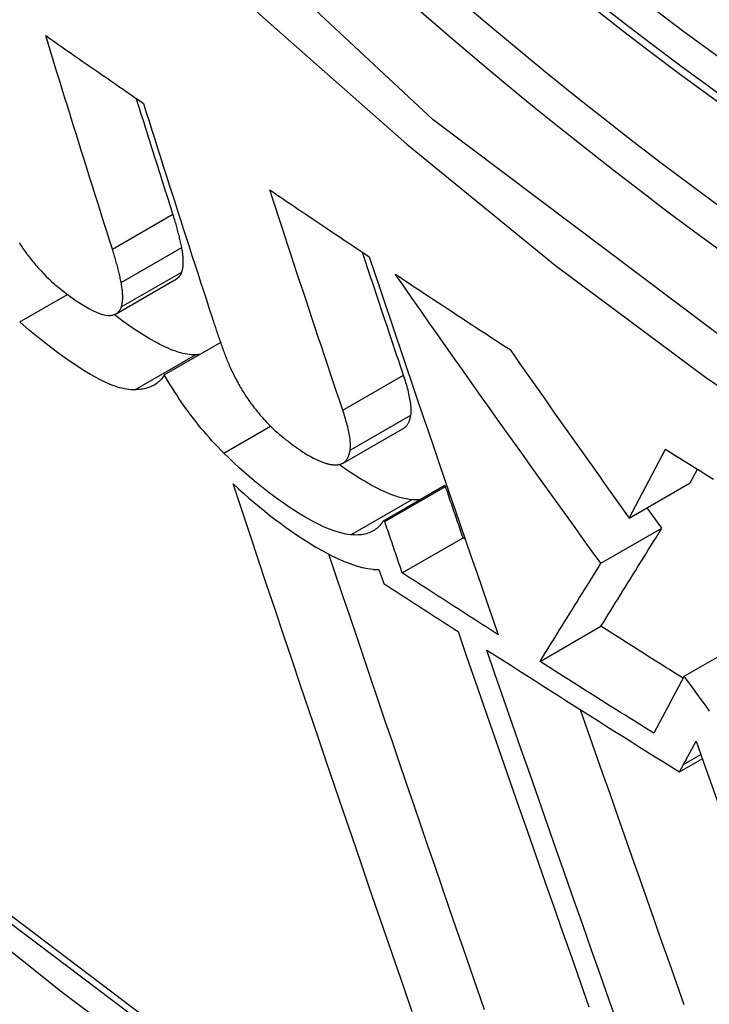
# Model space of a CAD drawing. Header units: inches. Extents: x 23 to 567, y 61 to 264.
# Tile 211 of 256: x 482.4537 to 482.5203, y 243.4861 to 243.5812. Entities that reach past the tile are written whole.
import ezdxf

# ---------------------------------------------------------------- set-up
doc = ezdxf.new("R2010")
doc.units = ezdxf.units.IN
doc.header["$MEASUREMENT"] = 0
doc.layers.add('Visible Edges(ANSI)', color=7, linetype='Continuous', lineweight=25)
doc.layers.add('Visible Tangent Edges(ANSI)', color=7, linetype='Continuous', lineweight=25)

msp = doc.modelspace()

# ---------------------------------------------------------------- linework, layer by layer
at = {"layer": 'Visible Edges(ANSI)'}
for p, q in [((482.462988, 243.55278), (482.468836, 243.556157)), ((482.46765, 243.54687), (482.473078, 243.550003)), ((482.484906, 243.538349), (482.490772, 243.541736)), ((482.51254, 243.533037), (482.516029, 243.539703)), ((482.518425, 243.536435), (482.51912, 243.537761)), ((482.488801, 243.532782), (482.49467, 243.536171)), ((482.488938, 243.532693), (482.494807, 243.536081)), ((482.494807, 243.536081), (482.49467, 243.536171)), ((482.51254, 243.533037), (482.518425, 243.536435)), ((482.515688, 243.532065), (482.514263, 243.534032)), ((482.488938, 243.532693), (482.488801, 243.532782)), ((482.509804, 243.528668), (482.515688, 243.532065)), ((482.490622, 243.527745), (482.496492, 243.531135)), ((482.496702, 243.530999), (482.496492, 243.531135)), ((482.488374, 243.528052), (482.488831, 243.526709)), ((482.503928, 243.519186), (482.509807, 243.522581)), ((482.517856, 243.517757), (482.522123, 243.52022)), ((482.517856, 243.517757), (482.514901, 243.512246)), ((482.517792, 243.509226), (482.518993, 243.511471)), ((482.517399, 243.508503), (482.519598, 243.509773)), ((482.517399, 243.508503), (482.517792, 243.509226))]:
    msp.add_line(p, q, dxfattribs=at)
at = {"layer": 'Visible Edges(ANSI)', "flags": 128}
for points in [[(482.31151, 243.615181), (482.347317, 243.581024), (482.383685, 243.54826), (482.420566, 243.516943), (482.457911, 243.487127), (482.495674, 243.458864), (482.533807, 243.432205), (482.572264, 243.407199), (482.611, 243.383895), (482.649972, 243.362342), (482.689134, 243.342587), (482.728445, 243.32468), (482.76786, 243.308669), (482.807337, 243.294605), (482.846831, 243.282539), (482.886293, 243.272526), (482.925673, 243.264622)], [(482.462633, 243.559025), (482.462362, 243.559879), (482.462091, 243.560734), (482.46182, 243.561589), (482.461549, 243.562445), (482.461278, 243.563302), (482.461008, 243.56416), (482.460738, 243.565018), (482.460468, 243.565876), (482.460198, 243.566735), (482.459929, 243.567594), (482.45966, 243.568454), (482.459391, 243.569315), (482.459123, 243.570175), (482.458854, 243.571036), (482.458587, 243.571898), (482.458319, 243.57276), (482.458052, 243.573622), (482.457786, 243.574484), (482.457519, 243.575346), (482.457254, 243.576209), (482.456988, 243.577072), (482.456723, 243.577935), (482.456459, 243.578798), (482.456195, 243.579661)], [(482.456195, 243.579661), (482.456586, 243.579387), (482.456978, 243.579114), (482.45737, 243.57884), (482.457762, 243.578567), (482.458155, 243.578293), (482.458547, 243.578019), (482.45894, 243.577746), (482.459333, 243.577473), (482.459725, 243.577199), (482.460118, 243.576926), (482.460512, 243.576652), (482.460905, 243.576379), (482.461298, 243.576106), (482.461692, 243.575832), (482.462085, 243.575559), (482.462479, 243.575286), (482.462873, 243.575013), (482.463267, 243.57474), (482.463661, 243.574467), (482.464055, 243.574194), (482.46445, 243.573921), (482.464844, 243.573648), (482.465239, 243.573376), (482.465634, 243.573103)], [(482.46848, 243.562401), (482.468333, 243.562864), (482.468185, 243.563327), (482.468038, 243.563791), (482.467891, 243.564255), (482.467743, 243.564719), (482.467596, 243.565184), (482.467449, 243.565648), (482.467302, 243.566113), (482.467155, 243.566578), (482.467008, 243.567043), (482.466861, 243.567508), (482.466714, 243.567974), (482.466567, 243.568439), (482.46642, 243.568905), (482.466274, 243.569371), (482.466127, 243.569837), (482.465981, 243.570303), (482.465834, 243.57077), (482.465688, 243.571236), (482.465542, 243.571703), (482.465395, 243.572169), (482.465249, 243.572636), (482.465103, 243.573103), (482.464957, 243.57357)], [(482.465634, 243.573103), (482.465906, 243.572238), (482.466179, 243.571373), (482.466452, 243.570508), (482.466726, 243.569643), (482.467, 243.568778), (482.467275, 243.567913), (482.46755, 243.567049), (482.467825, 243.566184), (482.4681, 243.56532), (482.468376, 243.564456), (482.468653, 243.563593), (482.468929, 243.562729), (482.469206, 243.561867), (482.469483, 243.561004), (482.46976, 243.560142), (482.470038, 243.55928), (482.470315, 243.558419), (482.470593, 243.557559), (482.470872, 243.556699), (482.47115, 243.55584), (482.471428, 243.554981), (482.471707, 243.554123), (482.471986, 243.553266), (482.472264, 243.552409)], [(482.477827, 243.564753), (482.478225, 243.564483), (482.478624, 243.564213), (482.479022, 243.563943), (482.479421, 243.563673), (482.47982, 243.563403), (482.480218, 243.563133), (482.480618, 243.562863), (482.481017, 243.562594), (482.481416, 243.562324), (482.481816, 243.562055), (482.482216, 243.561785), (482.482616, 243.561516), (482.483016, 243.561246), (482.483416, 243.560977), (482.483816, 243.560708), (482.484217, 243.560439), (482.484618, 243.56017), (482.485019, 243.559901), (482.48542, 243.559632), (482.485821, 243.559363), (482.486223, 243.559094), (482.486624, 243.558825), (482.487026, 243.558557), (482.487428, 243.558288)], [(482.484878, 243.543455), (482.484583, 243.544337), (482.484287, 243.545219), (482.483992, 243.546102), (482.483696, 243.546986), (482.483401, 243.54787), (482.483105, 243.548756), (482.48281, 243.549642), (482.482515, 243.550528), (482.48222, 243.551415), (482.481925, 243.552302), (482.481631, 243.55319), (482.481336, 243.554079), (482.481042, 243.554967), (482.480748, 243.555856), (482.480455, 243.556746), (482.480161, 243.557635), (482.479868, 243.558525), (482.479576, 243.559414), (482.479283, 243.560304), (482.478991, 243.561194), (482.4787, 243.562084), (482.478408, 243.562974), (482.478118, 243.563863), (482.477827, 243.564753)], [(482.469327, 243.559169), (482.469301, 243.559296), (482.469275, 243.559424), (482.469248, 243.559553), (482.46922, 243.559682), (482.469191, 243.559812), (482.469161, 243.559942), (482.46913, 243.560073), (482.469099, 243.560205), (482.469067, 243.560337), (482.469033, 243.56047), (482.468999, 243.560604), (482.468964, 243.560738), (482.468929, 243.560873), (482.468892, 243.561009), (482.468855, 243.561145), (482.468816, 243.561282), (482.468777, 243.56142), (482.468737, 243.561558), (482.468697, 243.561697), (482.468655, 243.561836), (482.468613, 243.561976), (482.468569, 243.562117), (482.468525, 243.562258), (482.46848, 243.562401)], [(482.453641, 243.559626), (482.453728, 243.559492), (482.453817, 243.559357), (482.453907, 243.559223), (482.454, 243.559089), (482.454094, 243.558954), (482.454189, 243.55882), (482.454287, 243.558686), (482.454386, 243.558552), (482.454487, 243.558418), (482.454589, 243.558285), (482.454692, 243.558153), (482.454797, 243.558022), (482.454902, 243.557892), (482.455008, 243.557763), (482.455115, 243.557635), (482.455223, 243.557507), (482.455332, 243.557381), (482.455443, 243.557256), (482.455553, 243.557131), (482.455665, 243.557008), (482.455778, 243.556885)], [(482.463478, 243.555792), (482.463453, 243.55592), (482.463427, 243.556048), (482.4634, 243.556176), (482.463372, 243.556305), (482.463343, 243.556435), (482.463313, 243.556566), (482.463282, 243.556697), (482.463251, 243.556829), (482.463219, 243.556961), (482.463185, 243.557094), (482.463151, 243.557228), (482.463117, 243.557362), (482.463081, 243.557497), (482.463044, 243.557633), (482.463007, 243.557769), (482.462969, 243.557906), (482.46293, 243.558044), (482.46289, 243.558182), (482.462849, 243.558321), (482.462808, 243.55846), (482.462765, 243.5586), (482.462722, 243.558741), (482.462678, 243.558883), (482.462633, 243.559025)], [(482.469342, 243.55681), (482.469366, 243.556885), (482.469387, 243.556962), (482.469407, 243.557042), (482.469424, 243.557124), (482.469438, 243.557208), (482.469451, 243.557294), (482.469461, 243.557382), (482.469469, 243.557473), (482.469475, 243.557565), (482.469479, 243.557659), (482.469481, 243.557756), (482.469481, 243.557854), (482.469478, 243.557954), (482.469474, 243.558056), (482.469468, 243.55816), (482.469459, 243.558265), (482.469449, 243.558372), (482.469437, 243.558481), (482.469423, 243.558592), (482.469408, 243.558704), (482.46939, 243.558818), (482.469371, 243.558933), (482.46935, 243.55905), (482.469327, 243.559169)], [(482.490744, 243.546842), (482.490578, 243.547334), (482.490413, 243.547827), (482.490248, 243.54832), (482.490082, 243.548813), (482.489917, 243.549307), (482.489752, 243.5498), (482.489586, 243.550294), (482.489421, 243.550789), (482.489256, 243.551283), (482.489091, 243.551778), (482.488925, 243.552272), (482.48876, 243.552767), (482.488595, 243.553263), (482.48843, 243.553758), (482.488265, 243.554254), (482.4881, 243.554749), (482.487935, 243.555245), (482.48777, 243.555741), (482.487605, 243.556237), (482.487441, 243.556734), (482.487276, 243.55723), (482.487111, 243.557727), (482.486947, 243.558223), (482.486782, 243.55872)], [(482.487428, 243.558288), (482.487938, 243.556765), (482.48845, 243.55524), (482.488964, 243.553714), (482.489479, 243.552186), (482.489995, 243.550657), (482.490512, 243.549127), (482.49103, 243.547597), (482.49155, 243.546067), (482.49207, 243.544536), (482.49259, 243.543006), (482.493112, 243.541476), (482.493634, 243.539947), (482.494156, 243.53842), (482.494678, 243.536893), (482.495201, 243.535369), (482.495723, 243.533846), (482.496246, 243.532325), (482.496768, 243.530807), (482.49729, 243.529292), (482.497812, 243.52778), (482.498333, 243.526271), (482.498853, 243.524765), (482.499373, 243.523264), (482.499892, 243.521766)], [(482.455778, 243.556885), (482.456015, 243.556635), (482.456254, 243.556393), (482.456495, 243.55616), (482.456736, 243.555935), (482.456977, 243.555717), (482.457217, 243.555508), (482.457457, 243.555307), (482.457696, 243.555112), (482.457934, 243.554924), (482.458171, 243.554742), (482.458406, 243.554566), (482.45864, 243.554396), (482.458881, 243.554225), (482.459153, 243.554037), (482.459451, 243.553839), (482.459767, 243.553636), (482.460096, 243.553436), (482.460432, 243.553245), (482.460767, 243.553069), (482.461092, 243.552917), (482.461402, 243.552793), (482.461694, 243.552698), (482.461968, 243.552637), (482.462219, 243.552613)], [(482.468836, 243.556157), (482.468866, 243.556174), (482.468894, 243.556193), (482.468922, 243.556212), (482.468949, 243.556232), (482.468976, 243.556253), (482.469002, 243.556275), (482.469027, 243.556298), (482.469051, 243.556322), (482.469074, 243.556346), (482.469097, 243.556371), (482.469119, 243.556397), (482.469141, 243.556424), (482.469161, 243.556452), (482.469181, 243.55648), (482.4692, 243.55651), (482.469219, 243.55654), (482.469237, 243.556571), (482.469254, 243.556603), (482.46927, 243.556635), (482.469286, 243.556668), (482.469301, 243.556703), (482.469315, 243.556737), (482.469329, 243.556773), (482.469342, 243.55681)], [(482.489948, 243.556609), (482.490407, 243.556304), (482.490867, 243.555998), (482.491326, 243.555693), (482.491786, 243.555388), (482.492247, 243.555084), (482.492707, 243.554779), (482.493168, 243.554474), (482.493629, 243.55417), (482.49409, 243.553865), (482.494551, 243.553561), (482.495013, 243.553257), (482.495475, 243.552953), (482.495937, 243.552649), (482.496399, 243.552345), (482.496862, 243.552041), (482.497324, 243.551737), (482.497788, 243.551434), (482.498251, 243.55113), (482.498714, 243.550827), (482.499178, 243.550524), (482.499642, 243.550221), (482.500107, 243.549918), (482.500572, 243.549615), (482.501036, 243.549312)], [(482.509804, 243.528668), (482.508972, 243.529819), (482.508139, 243.530971), (482.507307, 243.532125), (482.506474, 243.53328), (482.505643, 243.534436), (482.504811, 243.535594), (482.50398, 243.536753), (482.503149, 243.537913), (482.502318, 243.539074), (482.501489, 243.540236), (482.500659, 243.5414), (482.49983, 243.542564), (482.499002, 243.54373), (482.498175, 243.544896), (482.497348, 243.546064), (482.496522, 243.547232), (482.495697, 243.548402), (482.494873, 243.549572), (482.49405, 243.550743), (482.493227, 243.551915), (482.492406, 243.553087), (482.491585, 243.55426), (482.490766, 243.555434), (482.489948, 243.556609)], [(482.463493, 243.553433), (482.463517, 243.553508), (482.463538, 243.553585), (482.463558, 243.553665), (482.463575, 243.553747), (482.463589, 243.553831), (482.463602, 243.553917), (482.463612, 243.554006), (482.463621, 243.554096), (482.463627, 243.554188), (482.46363, 243.554283), (482.463632, 243.554379), (482.463632, 243.554477), (482.46363, 243.554577), (482.463625, 243.554679), (482.463619, 243.554783), (482.463611, 243.554888), (482.463601, 243.554996), (482.463589, 243.555105), (482.463575, 243.555215), (482.463559, 243.555327), (482.463542, 243.555441), (482.463522, 243.555557), (482.463501, 243.555674), (482.463478, 243.555792)], [(482.462219, 243.552613), (482.462299, 243.552612), (482.462376, 243.552615), (482.462452, 243.55262), (482.462525, 243.552629), (482.462596, 243.55264), (482.462665, 243.552655), (482.462732, 243.552672), (482.462796, 243.552693), (482.462858, 243.552716), (482.462918, 243.552743), (482.462975, 243.552773), (482.46303, 243.552806), (482.463083, 243.552842), (482.463133, 243.552881), (482.46318, 243.552923), (482.463225, 243.552969), (482.463267, 243.553017), (482.463307, 243.553068), (482.463344, 243.553121), (482.463379, 243.553178), (482.463411, 243.553237), (482.463441, 243.5533), (482.463468, 243.553365), (482.463493, 243.553433)], [(482.470645, 243.54881), (482.470457, 243.54881), (482.470264, 243.548819), (482.470064, 243.548838), (482.469859, 243.548867), (482.469648, 243.548906), (482.469431, 243.548954), (482.469208, 243.549012), (482.46898, 243.549079), (482.468746, 243.549156), (482.468506, 243.549242), (482.468261, 243.549338), (482.46801, 243.549443), (482.467754, 243.549557), (482.467492, 243.549681), (482.467227, 243.549813), (482.466958, 243.549953), (482.466685, 243.550101), (482.466409, 243.550257), (482.46613, 243.55042), (482.465781, 243.550631), (482.465258, 243.550964), (482.464554, 243.551433), (482.46369, 243.552038), (482.462797, 243.552693)], [(482.472264, 243.552409), (482.472309, 243.552274), (482.472353, 243.552139), (482.472397, 243.552003), (482.472442, 243.551868), (482.472487, 243.551732), (482.472533, 243.551596), (482.472578, 243.55146), (482.472624, 243.551324), (482.47267, 243.551188), (482.472716, 243.551052), (482.472763, 243.550915), (482.472809, 243.550778), (482.472856, 243.550642), (482.472904, 243.550505), (482.472951, 243.550367), (482.472999, 243.55023), (482.473047, 243.550093), (482.473095, 243.549955), (482.473143, 243.549817), (482.473192, 243.549679), (482.473241, 243.549541), (482.47329, 243.549403), (482.47334, 243.549265), (482.473389, 243.549126)], [(482.464794, 243.545432), (482.464608, 243.545432), (482.464416, 243.545441), (482.464218, 243.54546), (482.464014, 243.545488), (482.463805, 243.545526), (482.46359, 243.545574), (482.463368, 243.545631), (482.463142, 243.545698), (482.462909, 243.545774), (482.462671, 243.545859), (482.462427, 243.545954), (482.462177, 243.546059), (482.461883, 243.54619), (482.461512, 243.54637), (482.461061, 243.546605), (482.460526, 243.546905), (482.459903, 243.547279), (482.459189, 243.547736), (482.458379, 243.548285), (482.457475, 243.54893), (482.456539, 243.549632), (482.455594, 243.550376), (482.454642, 243.551165), (482.453685, 243.551998)], [(482.501036, 243.549312), (482.501513, 243.548631), (482.50199, 243.547949), (482.502467, 243.547268), (482.502944, 243.546588), (482.503422, 243.545907), (482.5039, 243.545227), (482.504378, 243.544547), (482.504857, 243.543867), (482.505335, 243.543188), (482.505814, 243.542509), (482.506294, 243.54183), (482.506773, 243.541151), (482.507253, 243.540473), (482.507733, 243.539795), (482.508213, 243.539118), (482.508693, 243.53844), (482.509173, 243.537764), (482.509654, 243.537087), (482.510135, 243.536411), (482.510616, 243.535736), (482.511097, 243.53506), (482.511578, 243.534386), (482.512059, 243.533711), (482.51254, 243.533037)], [(482.471057, 243.548837), (482.47104, 243.548835), (482.471024, 243.548833), (482.471007, 243.548832), (482.47099, 243.54883), (482.470973, 243.548829), (482.470956, 243.548827), (482.470939, 243.548826), (482.470922, 243.548825), (482.470905, 243.548823), (482.470888, 243.548822), (482.470871, 243.548821), (482.470854, 243.54882), (482.470837, 243.548819), (482.470819, 243.548818), (482.470802, 243.548817), (482.470785, 243.548816), (482.470767, 243.548815), (482.47075, 243.548814), (482.470733, 243.548814), (482.470715, 243.548813), (482.470698, 243.548812), (482.47068, 243.548811), (482.470663, 243.548811), (482.470645, 243.54881)], [(482.473389, 243.549126), (482.473436, 243.548996), (482.473485, 243.548865), (482.473535, 243.548734), (482.473587, 243.548602), (482.473639, 243.548468), (482.473694, 243.548335), (482.473749, 243.5482), (482.473807, 243.548064), (482.473865, 243.547928), (482.473925, 243.547791), (482.473987, 243.547653), (482.47405, 243.547515), (482.474115, 243.547375), (482.474181, 243.547235), (482.474249, 243.547094), (482.474319, 243.546953), (482.47439, 243.54681), (482.474463, 243.546667), (482.474537, 243.546523), (482.474613, 243.546378), (482.474691, 243.546232), (482.474771, 243.546086), (482.474852, 243.545938), (482.474935, 243.54579)], [(482.46765, 243.54687), (482.46758, 243.546751), (482.467504, 243.546637), (482.467424, 243.54653), (482.467339, 243.546427), (482.467249, 243.546331), (482.467156, 243.546239), (482.467058, 243.546153), (482.466955, 243.546072), (482.466848, 243.545997), (482.466738, 243.545926), (482.466623, 243.54586), (482.466504, 243.5458), (482.466381, 243.545744), (482.466255, 243.545693), (482.466124, 243.545647), (482.46599, 243.545605), (482.465853, 243.545568), (482.465712, 243.545536), (482.465567, 243.545508), (482.465419, 243.545484), (482.465267, 243.545465), (482.465113, 243.54545), (482.464955, 243.545439), (482.464794, 243.545432)], [(482.473393, 243.539319), (482.473112, 243.539602), (482.472833, 243.539889), (482.472557, 243.54018), (482.472285, 243.540476), (482.472015, 243.540776), (482.471748, 243.54108), (482.471484, 243.541388), (482.471222, 243.5417), (482.470964, 243.542017), (482.47071, 243.542336), (482.47046, 243.542657), (482.470215, 243.542979), (482.469975, 243.543303), (482.46974, 243.543628), (482.469509, 243.543953), (482.469283, 243.544279), (482.469062, 243.544605), (482.468846, 243.544931), (482.468635, 243.545256), (482.468429, 243.545581), (482.468227, 243.545905), (482.46803, 243.546228), (482.467838, 243.546549), (482.46765, 243.54687)], [(482.491456, 243.542983), (482.491472, 243.543103), (482.491483, 243.543229), (482.491489, 243.543361), (482.491489, 243.543497), (482.491485, 243.543638), (482.491476, 243.543783), (482.491463, 243.543932), (482.491445, 243.544084), (482.491423, 243.54424), (482.491398, 243.544398), (482.491369, 243.544559), (482.491337, 243.544722), (482.491302, 243.544887), (482.491264, 243.545055), (482.491223, 243.545225), (482.491179, 243.545398), (482.491132, 243.545574), (482.491083, 243.545751), (482.491032, 243.545929), (482.490978, 243.54611), (482.490922, 243.546291), (482.490865, 243.546474), (482.490805, 243.546658), (482.490744, 243.546842)], [(482.474935, 243.54579), (482.475013, 243.545653), (482.475094, 243.545515), (482.475176, 243.545377), (482.475261, 243.545239), (482.475348, 243.5451), (482.475437, 243.544961), (482.475528, 243.544822), (482.475621, 243.544682), (482.475716, 243.544543), (482.475814, 243.544402), (482.475914, 243.544262), (482.476016, 243.544121), (482.47612, 243.543981), (482.476225, 243.543842), (482.476332, 243.543703), (482.47644, 243.543565), (482.476549, 243.543429), (482.47666, 243.543292), (482.476772, 243.543157), (482.476886, 243.543023), (482.477, 243.542889), (482.477116, 243.542756), (482.477234, 243.542624), (482.477352, 243.542492)], [(482.485589, 243.539596), (482.485606, 243.539716), (482.485617, 243.539842), (482.485623, 243.539974), (482.485623, 243.54011), (482.485619, 243.540251), (482.48561, 243.540396), (482.485596, 243.540545), (482.485579, 243.540697), (482.485557, 243.540853), (482.485532, 243.541011), (482.485503, 243.541172), (482.485471, 243.541335), (482.485436, 243.5415), (482.485398, 243.541668), (482.485357, 243.541839), (482.485313, 243.542012), (482.485266, 243.542187), (482.485217, 243.542364), (482.485166, 243.542543), (482.485112, 243.542723), (482.485057, 243.542905), (482.484999, 243.543088), (482.484939, 243.543271), (482.484878, 243.543455)], [(482.490772, 243.541736), (482.490821, 243.541766), (482.490867, 243.541798), (482.490911, 243.541832), (482.490954, 243.541869), (482.490994, 243.541908), (482.491033, 243.541949), (482.491069, 243.541993), (482.491104, 243.542038), (482.491137, 243.542085), (482.491169, 243.542134), (482.491199, 243.542185), (482.491227, 243.542237), (482.491254, 243.542291), (482.491279, 243.542347), (482.491303, 243.542405), (482.491325, 243.542464), (482.491346, 243.542524), (482.491365, 243.542586), (482.491384, 243.542649), (482.4914, 243.542714), (482.491416, 243.542779), (482.491431, 243.542846), (482.491444, 243.542914), (482.491456, 243.542983)], [(482.477352, 243.542492), (482.477552, 243.542278), (482.477753, 243.54207), (482.477957, 243.541867), (482.478162, 243.541671), (482.478368, 243.54148), (482.478573, 243.541295), (482.478779, 243.541116), (482.478984, 243.540943), (482.479188, 243.540774), (482.479392, 243.540611), (482.479595, 243.540452), (482.479797, 243.540298), (482.479998, 243.540147), (482.480199, 243.540001), (482.480399, 243.539857), (482.480598, 243.539718), (482.480796, 243.539582), (482.480994, 243.539448), (482.48121, 243.539308), (482.481453, 243.53916), (482.481729, 243.539003), (482.482049, 243.538837), (482.482418, 243.538662), (482.482845, 243.538477)], [(482.485645, 243.531426), (482.485176, 243.531493), (482.484679, 243.531605), (482.484155, 243.531762), (482.483605, 243.531962), (482.483035, 243.532203), (482.482461, 243.532475), (482.481889, 243.532773), (482.481323, 243.53309), (482.480768, 243.533421), (482.480228, 243.53376), (482.479708, 243.534101), (482.479213, 243.534438), (482.478739, 243.534772), (482.478262, 243.535119), (482.477782, 243.53548), (482.477298, 243.535854), (482.476813, 243.536242), (482.476325, 243.536644), (482.475835, 243.537059), (482.475345, 243.537487), (482.474856, 243.537928), (482.474367, 243.53838), (482.47388, 243.538843), (482.473393, 243.539319)], [(482.484632, 243.53824), (482.484703, 243.53826), (482.484771, 243.538284), (482.484836, 243.538312), (482.484897, 243.538344), (482.484956, 243.53838), (482.485011, 243.538419), (482.485064, 243.538461), (482.485114, 243.538507), (482.485161, 243.538557), (482.485205, 243.538609), (482.485247, 243.538664), (482.485287, 243.538722), (482.485323, 243.538782), (482.485358, 243.538845), (482.48539, 243.538911), (482.48542, 243.538979), (482.485448, 243.539049), (482.485474, 243.539122), (482.485498, 243.539196), (482.48552, 243.539273), (482.48554, 243.539351), (482.485558, 243.539431), (482.485575, 243.539513), (482.485589, 243.539596)], [(482.516029, 243.539703), (482.516492, 243.539411), (482.516956, 243.539119), (482.51742, 243.538827), (482.517884, 243.538536), (482.518349, 243.538244), (482.518814, 243.537953), (482.519279, 243.537661), (482.519744, 243.53737), (482.52021, 243.537079), (482.520676, 243.536788)], [(482.482845, 243.538477), (482.482936, 243.53844), (482.483026, 243.538406), (482.483114, 243.538374), (482.483201, 243.538345), (482.483286, 243.538319), (482.48337, 243.538295), (482.483452, 243.538273), (482.483533, 243.538254), (482.483612, 243.538237), (482.48369, 243.538223), (482.483766, 243.53821), (482.483841, 243.5382), (482.483915, 243.538193), (482.483987, 243.538187), (482.484057, 243.538184), (482.484127, 243.538182), (482.484195, 243.538183), (482.484261, 243.538186), (482.484326, 243.53819), (482.48439, 243.538196), (482.484453, 243.538205), (482.484514, 243.538215), (482.484573, 243.538226), (482.484632, 243.53824)], [(482.491512, 243.534813), (482.491276, 243.534842), (482.491033, 243.534882), (482.490784, 243.534934), (482.490528, 243.534997), (482.490266, 243.535071), (482.489997, 243.535156), (482.489722, 243.535253), (482.489441, 243.53536), (482.489154, 243.535478), (482.488861, 243.535606), (482.488562, 243.535746), (482.488257, 243.535895), (482.487946, 243.536056), (482.48763, 243.536225), (482.487313, 243.536403), (482.486996, 243.536587), (482.486679, 243.536777), (482.486363, 243.536973), (482.486048, 243.537172), (482.485736, 243.537376), (482.485426, 243.537583), (482.48512, 243.537792), (482.484817, 243.538003), (482.484519, 243.538216)], [(482.491585, 243.485333), (482.49076, 243.487724), (482.489932, 243.490123), (482.489104, 243.49253), (482.488274, 243.494944), (482.487444, 243.497365), (482.486613, 243.499791), (482.485782, 243.502222), (482.484951, 243.504656), (482.48412, 243.507095), (482.48329, 243.509535), (482.482462, 243.511978), (482.481634, 243.514422), (482.480809, 243.516866), (482.479985, 243.51931), (482.479163, 243.521753), (482.478344, 243.524194), (482.477528, 243.526632), (482.476715, 243.529067), (482.475905, 243.531498), (482.4751, 243.533925), (482.474298, 243.536346)], [(482.474298, 243.536346), (482.474806, 243.535876), (482.475315, 243.535418), (482.475824, 243.534971), (482.476333, 243.534535), (482.47684, 243.534111), (482.477346, 243.533699), (482.47785, 243.533299), (482.478352, 243.532912), (482.478852, 243.532537), (482.479348, 243.532174), (482.479864, 243.531809), (482.480422, 243.531425), (482.481016, 243.531031), (482.481641, 243.530634), (482.48229, 243.530241), (482.482957, 243.52986), (482.483635, 243.529499), (482.484305, 243.52917), (482.484952, 243.528883), (482.485576, 243.528637), (482.486175, 243.528434), (482.486749, 243.528274), (482.487298, 243.528157), (482.48782, 243.528085)], [(482.496492, 243.531135), (482.496422, 243.531341), (482.496352, 243.531547), (482.496281, 243.531753), (482.496211, 243.531959), (482.496141, 243.532165), (482.496071, 243.532371), (482.496, 243.532577), (482.49593, 243.532783), (482.49586, 243.532989), (482.49579, 243.533195), (482.495719, 243.533401), (482.495649, 243.533607), (482.495579, 243.533813), (482.495509, 243.534019), (482.495439, 243.534226), (482.495368, 243.534432), (482.495298, 243.534638), (482.495228, 243.534844), (482.495158, 243.53505), (482.495088, 243.535256), (482.495018, 243.535463), (482.494948, 243.535669), (482.494877, 243.535875), (482.494807, 243.536081)], [(482.492286, 243.534795), (482.492256, 243.534793), (482.492225, 243.534792), (482.492195, 243.534791), (482.492164, 243.534789), (482.492133, 243.534789), (482.492102, 243.534788), (482.49207, 243.534787), (482.492039, 243.534787), (482.492007, 243.534787), (482.491975, 243.534787), (482.491943, 243.534788), (482.491911, 243.534789), (482.491879, 243.534789), (482.491846, 243.53479), (482.491813, 243.534792), (482.491781, 243.534793), (482.491748, 243.534795), (482.491715, 243.534797), (482.491681, 243.534799), (482.491648, 243.534801), (482.491614, 243.534804), (482.49158, 243.534807), (482.491546, 243.53481), (482.491512, 243.534813)], [(482.488801, 243.532782), (482.488723, 243.532662), (482.488641, 243.532546), (482.488554, 243.532434), (482.488463, 243.532328), (482.488368, 243.532227), (482.488267, 243.532131), (482.488163, 243.532041), (482.488053, 243.531956), (482.487939, 243.531877), (482.487819, 243.531803), (482.487695, 243.531735), (482.487566, 243.531673), (482.487432, 243.531618), (482.487294, 243.531568), (482.48715, 243.531525), (482.487003, 243.531488), (482.48685, 243.531457), (482.486692, 243.531433), (482.48653, 243.531416), (482.486363, 243.531404), (482.486191, 243.5314), (482.486014, 243.531402), (482.485832, 243.53141), (482.485645, 243.531426)], [(482.490622, 243.527745), (482.490552, 243.527951), (482.490481, 243.528157), (482.490411, 243.528363), (482.490341, 243.528569), (482.490271, 243.528775), (482.4902, 243.528981), (482.49013, 243.529188), (482.49006, 243.529394), (482.48999, 243.5296), (482.48992, 243.529806), (482.48985, 243.530012), (482.489779, 243.530218), (482.489709, 243.530424), (482.489639, 243.530631), (482.489569, 243.530837), (482.489499, 243.531043), (482.489429, 243.531249), (482.489359, 243.531455), (482.489289, 243.531661), (482.489218, 243.531868), (482.489148, 243.532074), (482.489078, 243.53228), (482.489008, 243.532486), (482.488938, 243.532693)], [(482.509807, 243.522581), (482.510044, 243.522962), (482.51028, 243.523343), (482.510516, 243.523723), (482.510752, 243.524104), (482.510988, 243.524484), (482.511224, 243.524864), (482.511461, 243.525245), (482.511698, 243.525627), (482.511935, 243.52601), (482.512174, 243.526394), (482.512413, 243.52678), (482.512653, 243.527168), (482.512895, 243.527558), (482.513138, 243.52795), (482.513383, 243.528345), (482.51363, 243.528743), (482.513878, 243.529144), (482.514129, 243.529549), (482.514382, 243.529957), (482.514638, 243.53037), (482.514896, 243.530786), (482.515157, 243.531207), (482.515421, 243.531633), (482.515688, 243.532065)], [(482.49857, 243.485512), (482.497891, 243.487474), (482.49721, 243.489442), (482.496528, 243.491416), (482.495845, 243.493396), (482.495161, 243.495381), (482.494476, 243.497372), (482.493791, 243.499366), (482.493105, 243.501365), (482.492418, 243.503368), (482.491732, 243.505373), (482.491046, 243.507382), (482.49036, 243.509393), (482.489674, 243.511406), (482.488989, 243.51342), (482.488304, 243.515436), (482.487621, 243.517452), (482.486939, 243.519469), (482.486257, 243.521486), (482.485578, 243.523502), (482.4849, 243.525517), (482.484223, 243.527531), (482.483549, 243.529543)], [(482.503928, 243.519186), (482.504165, 243.519569), (482.504402, 243.51995), (482.504639, 243.520332), (482.504875, 243.520712), (482.505111, 243.521093), (482.505348, 243.521474), (482.505584, 243.521856), (482.505821, 243.522238), (482.506059, 243.522622), (482.506298, 243.523007), (482.506537, 243.523393), (482.506778, 243.523781), (482.507019, 243.524171), (482.507262, 243.524563), (482.507507, 243.524958), (482.507753, 243.525356), (482.508002, 243.525756), (482.508252, 243.52616), (482.508504, 243.526568), (482.508759, 243.526979), (482.509016, 243.527395), (482.509276, 243.527815), (482.509539, 243.528239), (482.509804, 243.528668)], [(482.48782, 243.528085), (482.487843, 243.528083), (482.487867, 243.528081), (482.487891, 243.528079), (482.487914, 243.528077), (482.487937, 243.528075), (482.487961, 243.528073), (482.487984, 243.528072), (482.488007, 243.52807), (482.488031, 243.528068), (482.488054, 243.528067), (482.488077, 243.528065), (482.4881, 243.528064), (482.488123, 243.528063), (482.488146, 243.528062), (482.488169, 243.52806), (482.488192, 243.528059), (482.488215, 243.528058), (482.488238, 243.528057), (482.488261, 243.528056), (482.488284, 243.528055), (482.488306, 243.528054), (482.488329, 243.528054), (482.488352, 243.528053), (482.488374, 243.528052)], [(482.499892, 243.521766), (482.499504, 243.522015), (482.499117, 243.522264), (482.498729, 243.522512), (482.498342, 243.522761), (482.497955, 243.52301), (482.497568, 243.523258), (482.497181, 243.523507), (482.496794, 243.523756), (482.496408, 243.524005), (482.496021, 243.524254), (482.495635, 243.524503), (482.495249, 243.524752), (482.494862, 243.525001), (482.494476, 243.52525), (482.49409, 243.5255), (482.493705, 243.525749), (482.493319, 243.525998), (482.492933, 243.526248), (482.492548, 243.526497), (482.492162, 243.526747), (482.491777, 243.526996), (482.491392, 243.527246), (482.491007, 243.527496), (482.490622, 243.527745)], [(482.488831, 243.526709), (482.489129, 243.526516), (482.489428, 243.526322), (482.489726, 243.526128), (482.490025, 243.525935), (482.490324, 243.525741), (482.490622, 243.525547), (482.490921, 243.525354), (482.49122, 243.52516), (482.491519, 243.524967), (482.491818, 243.524773), (482.492117, 243.52458), (482.492416, 243.524387), (482.492715, 243.524193), (482.493015, 243.524), (482.493314, 243.523807), (482.493613, 243.523613), (482.493913, 243.52342), (482.494212, 243.523227), (482.494512, 243.523034), (482.494812, 243.52284), (482.495111, 243.522647), (482.495411, 243.522454), (482.495711, 243.522261), (482.496011, 243.522068)], [(482.517747, 243.517553), (482.517415, 243.517762), (482.517083, 243.517971), (482.516752, 243.51818), (482.51642, 243.518389), (482.516089, 243.518599), (482.515757, 243.518808), (482.515426, 243.519017), (482.515095, 243.519226), (482.514764, 243.519436), (482.514433, 243.519645), (482.514102, 243.519854), (482.513771, 243.520064), (482.51344, 243.520273), (482.513109, 243.520483), (482.512779, 243.520692), (482.512448, 243.520902), (482.512118, 243.521112), (482.511787, 243.521321), (482.511457, 243.521531), (482.511127, 243.521741), (482.510797, 243.521951), (482.510467, 243.522161), (482.510137, 243.522371), (482.509807, 243.522581)], [(482.496011, 243.522068), (482.496837, 243.519674), (482.497666, 243.517273), (482.498499, 243.514866), (482.499336, 243.512453), (482.500175, 243.510035), (482.501017, 243.507614), (482.501861, 243.505189), (482.502707, 243.502763), (482.503555, 243.500336), (482.504404, 243.497908), (482.505253, 243.495482), (482.506104, 243.493056), (482.506954, 243.490633), (482.507805, 243.488214), (482.508654, 243.485798)], [(482.498781, 243.520289), (482.499551, 243.519795), (482.500323, 243.519302), (482.501094, 243.518808), (482.501866, 243.518315), (482.502638, 243.517822), (482.503411, 243.51733), (482.504184, 243.516837), (482.504958, 243.516345), (482.505732, 243.515853), (482.506506, 243.515361), (482.507281, 243.51487), (482.508056, 243.514379), (482.508832, 243.513888), (482.509609, 243.513397), (482.510385, 243.512907), (482.511163, 243.512417), (482.51194, 243.511927), (482.512719, 243.511437), (482.513497, 243.510947), (482.514277, 243.510458), (482.515056, 243.509969), (482.515837, 243.50948), (482.516618, 243.508991), (482.517399, 243.508503)], [(482.511465, 243.484041), (482.510613, 243.486455), (482.50976, 243.488874), (482.508907, 243.491296), (482.508054, 243.49372), (482.507202, 243.496146), (482.50635, 243.498572), (482.5055, 243.500998), (482.504651, 243.503423), (482.503804, 243.505846), (482.502959, 243.508266), (482.502117, 243.510682), (482.501278, 243.513093), (482.500441, 243.515499), (482.499609, 243.517898), (482.498781, 243.520289)], [(482.514901, 243.512246), (482.514442, 243.512534), (482.513983, 243.512823), (482.513524, 243.513111), (482.513065, 243.5134), (482.512607, 243.513688), (482.512148, 243.513977), (482.51169, 243.514266), (482.511232, 243.514554), (482.510775, 243.514843), (482.510317, 243.515132), (482.50986, 243.515421), (482.509402, 243.51571), (482.508945, 243.516), (482.508488, 243.516289), (482.508032, 243.516578), (482.507575, 243.516868), (482.507119, 243.517157), (482.506662, 243.517447), (482.506206, 243.517737), (482.50575, 243.518026), (482.505294, 243.518316), (482.504839, 243.518606), (482.504383, 243.518896), (482.503928, 243.519186)], [(482.520304, 243.514388), (482.519896, 243.514949), (482.519487, 243.515511), (482.519079, 243.516072), (482.518671, 243.516634), (482.518264, 243.517195), (482.517856, 243.517757)], [(482.517851, 243.486012), (482.517135, 243.48804), (482.516418, 243.490071), (482.5157, 243.492105), (482.514983, 243.494141), (482.514265, 243.496179), (482.513548, 243.498218), (482.512831, 243.500258), (482.512114, 243.502299), (482.511399, 243.504338), (482.510684, 243.506378), (482.509971, 243.508415), (482.50926, 243.510451), (482.50855, 243.512485), (482.507842, 243.514515)], [(482.518993, 243.511471), (482.519914, 243.508889), (482.52084, 243.506295), (482.521771, 243.50369), (482.522706, 243.501076), (482.523644, 243.498455), (482.524586, 243.495827), (482.52553, 243.493193), (482.526477, 243.490556), (482.527424, 243.487917), (482.528373, 243.485276)]]:
    msp.add_lwpolyline(points, dxfattribs=at)
at = {"layer": 'Visible Edges(ANSI)'}
msp.add_ellipse((482.553773, 243.82179), major_axis=(0.15748, -0.272764), ratio=0.57735, start_param=2.363977, end_param=7.060801, dxfattribs=at)
msp.add_ellipse((482.550294, 243.819781), major_axis=(0.159941, -0.277026), ratio=0.57735, dxfattribs=at)
at = {"layer": 'Visible Tangent Edges(ANSI)'}
for p, q in [((482.462633, 243.559025), (482.46848, 243.5624)), ((482.463478, 243.555792), (482.469327, 243.559169)), ((482.463493, 243.553433), (482.469342, 243.55681)), ((482.453685, 243.551998), (482.458286, 243.554655)), ((482.464794, 243.545432), (482.470645, 243.54881)), ((482.484878, 243.543455), (482.490744, 243.546842)), ((482.485589, 243.539596), (482.491456, 243.542983)), ((482.473393, 243.539319), (482.477901, 243.541922)), ((482.485645, 243.531426), (482.491512, 243.534813)), ((482.517792, 243.509226), (482.519451, 243.510184))]:
    msp.add_line(p, q, dxfattribs=at)
at = {"layer": 'Visible Tangent Edges(ANSI)', "flags": 128}
for points in [[(482.79873, 243.674577), (482.79581, 243.633371), (482.787402, 243.596325), (482.773644, 243.56421), (482.754904, 243.537793), (482.731658, 243.517722), (482.704431, 243.504476), (482.673723, 243.498231), (482.64014, 243.499139), (482.604553, 243.507181), (482.567693, 243.522168), (482.530397, 243.543806), (482.493601, 243.57152), (482.457961, 243.604824), (482.424388, 243.642905)], [(482.423053, 243.639493), (482.435962, 243.624031), (482.449268, 243.609207), (482.462928, 243.595074), (482.476886, 243.581699), (482.491063, 243.56915), (482.50542, 243.557455), (482.519918, 243.546644), (482.534519, 243.536744), (482.549185, 243.527786), (482.563874, 243.519801), (482.578497, 243.512842), (482.593, 243.50693), (482.60734, 243.502076), (482.621473, 243.498289), (482.635357, 243.495581), (482.648948, 243.493962), (482.662203, 243.493442), (482.67507, 243.494029), (482.687474, 243.495707), (482.699388, 243.498465), (482.710789, 243.50229)], [(482.839198, 243.297257), (482.815612, 243.303413), (482.791849, 243.310435), (482.767928, 243.318319), (482.743874, 243.327056), (482.719699, 243.336645), (482.695405, 243.347086), (482.671022, 243.358365), (482.646579, 243.370471), (482.622103, 243.383389), (482.597617, 243.39711), (482.573123, 243.411632), (482.548622, 243.426954), (482.524116, 243.443079), (482.499631, 243.459993), (482.475205, 243.477673), (482.450866, 243.496099), (482.426645, 243.515249), (482.402571, 243.535098), (482.378672, 243.555621), (482.354977, 243.576792), (482.331517, 243.598576), (482.308303, 243.620961)], [(482.308119, 243.620165), (482.331397, 243.597761), (482.35493, 243.575949), (482.378689, 243.554761), (482.402649, 243.534222), (482.426782, 243.514359), (482.45106, 243.495196), (482.475454, 243.476756), (482.499935, 243.45906), (482.524474, 243.442127), (482.549036, 243.425979), (482.573595, 243.410629), (482.598149, 243.396075), (482.622698, 243.382316), (482.647241, 243.369352), (482.671756, 243.357195), (482.696215, 243.345859), (482.72059, 243.335356), (482.744851, 243.325699), (482.768995, 243.31689), (482.793013, 243.308931), (482.816874, 243.301832), (482.840564, 243.295598)]]:
    msp.add_lwpolyline(points, dxfattribs=at)
at = {"layer": 'Visible Tangent Edges(ANSI)'}
for centre, major_axis, start_param, end_param in [((482.55278, 243.821216), (-0.173181, 0.299958), 5.05527, 10.652693), ((482.55273, 243.821187), (0.150591, -0.26083), 4.097754, 6.89782)]:
    msp.add_ellipse(centre, major_axis=major_axis, ratio=0.57735, start_param=start_param, end_param=end_param, dxfattribs=at)
for centre, major_axis in [((482.553372, 243.821558), (-0.171108, 0.296368)), ((482.550398, 243.819841), (0.162695, -0.281797)), ((482.550294, 243.819781), (-0.162099, 0.280763))]:
    msp.add_ellipse(centre, major_axis=major_axis, ratio=0.57735, dxfattribs=at)

doc.saveas('drawing.dxf')
